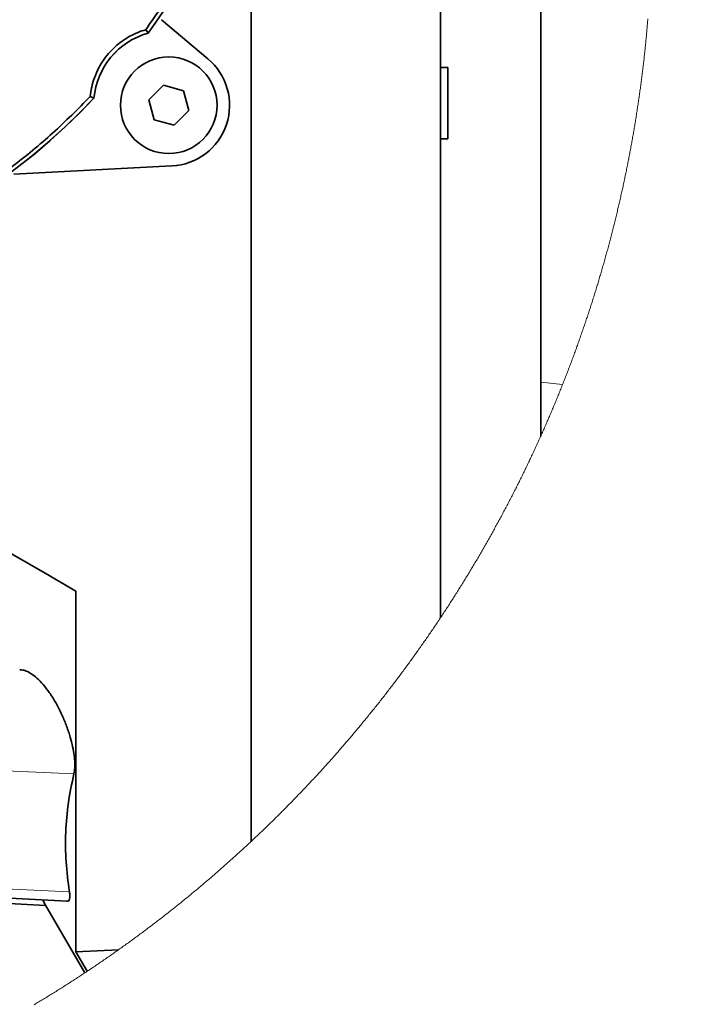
# Model space of a CAD drawing. Header units: millimetres. Extents: x 0 to 12429, y 0 to 8400.
# Tile 130 of 133: x 10400 to 10784, y 6262 to 6812. Entities that reach past the tile are written whole.
import ezdxf

# ---------------------------------------------------------------- set-up
doc = ezdxf.new("R2010")
doc.units = ezdxf.units.MM
doc.header["$LTSCALE"] = 20
doc.styles.add('SLDTEXTSTYLE0', font='TXT', dxfattribs={"width": 0.605})
doc.dimstyles.new('SLDDIMSTYLE9', dxfattribs={"dimtxt": 70, "dimasz": 70, "dimexe": 0, "dimexo": 0.0625, "dimgap": 17.5, "dimtad": 1, "dimdec": 1, "dimlfac": 0.5, "dimrnd": 1e-09, "dimzin": 12, "dimdsep": 46, "dimtxsty": 'SLDTEXTSTYLE0', "dimsah": 1, "dimcen": 0.09, "dimadec": 0, "dimazin": 3, "dimtfac": 1, "dimtofl": 0, "dimtmove": 0, "dimatfit": 3, "dimfxl": 1, "dimfrac": 2, "dimtolj": 1, "dimtzin": 12, "dimarcsym": 0})

# ---------------------------------------------------------------- blocks, each defined once
blk = doc.blocks.new('SW_SYMBOL_HOLE_DEPTH')
at = {"color": 0, "linetype": 'Continuous', "lineweight": 18}
for p, q in [((0, 17500), (16000, 17500)), ((8000, 17500), (8000, 1500)), ((2000, 11100), (8000, 1500)), ((14000, 11100), (8000, 1500))]:
    blk.add_line(p, q, dxfattribs=at)
blk = doc.blocks.new('_D_60')
at = {"color": 7, "linetype": 'Continuous', "lineweight": 0}
for p, q in [((10173.55, 7017.9), (10173.55, 5966.19)), ((10381.55, 6314.9), (10381.55, 5966.19)), ((10173.55, 5996.19), (10381.55, 5996.19)), ((10381.55, 5996.19), (11231.03, 5996.19))]:
    blk.add_line(p, q, dxfattribs=at)
at = {"color": 7, "linetype": 'Continuous', "lineweight": 18}
for points in [[(10173.55, 5996.19), (10243.55, 5986.19), (10243.55, 6006.19)], [(10381.55, 5996.19), (10311.55, 6006.19), (10311.55, 5986.19)]]:
    blk.add_solid(points, dxfattribs=at)
at = {"color": 7, "linetype": 'Continuous', "lineweight": 18, "xscale": 0.004511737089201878, "yscale": 0.004511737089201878, "zscale": 0.004511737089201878}
blk.add_blockref('SW_SYMBOL_HOLE_DEPTH', (11027.4, 6006.31), dxfattribs=at)
at = {"color": 7, "linetype": 'Continuous', "lineweight": 18, "char_height": 70, "attachment_point": 1, "style": 'SLDTEXTSTYLE0'}
for s, insert in [('(2x M12', (10652.8, 6086.62)), ('104', (10466.14, 6086.62)), ('19', (11124.09, 6086.62))]:
    blk.add_mtext(s, dxfattribs=dict(at, insert=insert))

msp = doc.modelspace()

# ---------------------------------------------------------------- linework, layer by layer
at = {"color": 7, "linetype": 'Continuous', "lineweight": 35}
for p, q in [((10635.547697, 6946.896805), (10635.547697, 6775.100841)), ((10691.547692, 6609.742655), (10691.547692, 6938.341512)), ((10529.547691, 6918.2166), (10529.547691, 6352.860583)), ((10505.402475, 6790.542378), (10479.43604, 6812.330736)), ((10470.666438, 6806.729092), (10471.947327, 6804.917587)), ((10471.947327, 6804.917587), (10471.979082, 6804.872169)), ((10639.547706, 6785.672797), (10635.547697, 6785.672797)), ((10639.547706, 6747.894539), (10639.547706, 6785.672797)), ((10480.588555, 6775.658263), (10472.402066, 6767.514838)), ((10491.734177, 6772.640242), (10480.588555, 6775.658263)), ((10494.693324, 6761.478795), (10491.734177, 6772.640242)), ((10635.547697, 6775.100841), (10635.547697, 6478.083982)), ((10441.683352, 6768.469109), (10439.666703, 6769.395365)), ((10441.733792, 6768.446221), (10441.683352, 6768.469109)), ((10472.402066, 6767.514838), (10475.361228, 6756.353392)), ((10486.506849, 6753.335489), (10494.693324, 6761.478795)), ((10475.361228, 6756.353392), (10486.506849, 6753.335489)), ((10635.547697, 6745.672836), (10639.547706, 6745.672836)), ((10639.547706, 6747.894539), (10639.547706, 6745.672836)), ((10485.327124, 6730.543389), (10396.877512, 6725.908055)), ((10691.547692, 6579.558148), (10691.547692, 6609.742178)), ((10431.547701, 6291.296019), (10431.547701, 6492.940439)), ((10381.547704, 6321.896805), (10426.724508, 6319.529189)), ((10381.547704, 6318.896903), (10414.648041, 6317.16217)), ((10414.647072, 6317.239417), (10436.698943, 6279.533757)), ((10455.447823, 6292.383088), (10431.547701, 6291.296019)), ((10431.547701, 6291.296019), (10437.956542, 6280.368103))]:
    msp.add_line(p, q, dxfattribs=at)
at = {"color": 8, "linetype": 'Continuous', "lineweight": 18}
for p, q in [((10703.769654, 6608.456744), (10691.547483, 6609.742178)), ((10381.547704, 6392.858519), (10430.492207, 6390.717758)), ((10381.547704, 6326.858534), (10428.007945, 6324.826373))]:
    msp.add_line(p, q, dxfattribs=at)
at = {"color": 7, "linetype": 'Continuous', "lineweight": 18, "flags": 128}
msp.add_lwpolyline([(10408.299521, 6261.686935), (10408.945665, 6262.072338), (10409.591406, 6262.458457), (10410.236731, 6262.845291), (10410.881638, 6263.232841), (10411.526143, 6263.621105), (10412.170231, 6264.009966), (10412.813902, 6264.399542), (10413.457155, 6264.789833), (10414.100006, 6265.180721), (10414.742425, 6265.572323), (10415.384442, 6265.964641), (10416.026026, 6266.357674), (10416.667208, 6266.751303), (10417.307958, 6267.145647), (10417.948291, 6267.540707), (10418.588206, 6267.936482), (10419.227704, 6268.332853), (10419.86677, 6268.729939), (10420.505419, 6269.12774), (10421.143651, 6269.526138), (10421.78145, 6269.92525), (10422.418833, 6270.325078), (10423.055783, 6270.725502), (10423.692316, 6271.126641), (10424.328402, 6271.528496), (10424.964085, 6271.930947), (10425.599322, 6272.334112), (10426.234141, 6272.737993), (10426.868513, 6273.14259), (10427.502468, 6273.547782), (10428.135991, 6273.953571), (10428.769082, 6274.360193), (10429.40174, 6274.767412), (10430.033967, 6275.175227), (10430.665761, 6275.583877), (10431.297123, 6275.993122), (10431.928038, 6276.402964), (10432.558522, 6276.813521), (10433.188572, 6277.224793), (10433.818176, 6277.63678), (10434.447348, 6278.049363), (10435.076088, 6278.462543), (10435.70438, 6278.876557), (10436.332226, 6279.291047), (10436.698943, 6279.533757), (10437.326088, 6279.949321), (10437.952801, 6280.365719), (10437.956542, 6280.368103), (10438.582808, 6280.785097), (10439.208627, 6281.202807), (10439.833999, 6281.621112), (10440.458938, 6282.040133), (10441.083416, 6282.459749), (10441.707462, 6282.880081), (10442.331046, 6283.301009), (10442.954197, 6283.722653), (10443.576887, 6284.145011), (10444.19913, 6284.567966), (10444.820925, 6284.991516), (10445.442274, 6285.415782), (10446.063161, 6285.840763), (10446.6836, 6286.26634), (10447.303593, 6286.692633), (10447.923124, 6287.119521), (10448.542207, 6287.547125), (10449.160829, 6287.975325), (10449.779004, 6288.40424), (10450.396716, 6288.83387), (10451.013967, 6289.263977), (10451.630771, 6289.694919), (10452.247113, 6290.126456), (10452.862993, 6290.55859), (10453.478411, 6290.991439), (10454.093367, 6291.424884), (10454.707876, 6291.859044), (10455.321908, 6292.293801), (10455.447823, 6292.383088), (10456.061304, 6292.818679), (10456.674307, 6293.254866), (10457.286864, 6293.691768), (10457.898959, 6294.129266), (10458.510578, 6294.567479), (10459.121734, 6295.006289), (10459.732413, 6295.445813), (10460.342631, 6295.885934), (10460.952386, 6296.32677), (10461.56168, 6296.768202), (10462.170482, 6297.21023), (10462.778836, 6297.652973), (10463.386699, 6298.096313), (10463.994101, 6298.540367), (10464.601025, 6298.985018), (10465.207487, 6299.430265), (10465.813458, 6299.876227), (10466.418967, 6300.322904), (10467.023998, 6300.770058), (10467.628553, 6301.217927), (10468.232632, 6301.666512), (10468.836233, 6302.115692), (10469.439357, 6302.565469), (10470.042005, 6303.015961), (10470.644176, 6303.467049), (10471.245855, 6303.918733), (10471.847057, 6304.371132), (10472.447783, 6304.824127), (10473.048031, 6305.277719), (10473.647788, 6305.732025), (10474.247053, 6306.186928), (10474.845856, 6306.642546), (10475.444153, 6307.09876), (10476.041973, 6307.55557), (10476.639315, 6308.012976), (10477.236166, 6308.471097), (10477.832526, 6308.929815), (10478.428393, 6309.389247), (10479.023784, 6309.849276), (10479.618668, 6310.3099), (10480.213076, 6310.771121), (10480.806991, 6311.233057), (10481.400415, 6311.695589), (10481.993347, 6312.158717), (10482.585788, 6312.622561), (10483.177721, 6313.087), (10483.769178, 6313.552036), (10484.360129, 6314.017667), (10484.950587, 6314.484014), (10485.540554, 6314.950957), (10486.130014, 6315.418495), (10486.718982, 6315.88663), (10487.307459, 6316.35548), (10487.895429, 6316.824927), (10488.482907, 6317.294969), (10489.069879, 6317.765726), (10489.656344, 6318.236961), (10490.242317, 6318.70891), (10490.827784, 6319.181456), (10491.412759, 6319.654717), (10491.997212, 6320.128454), (10492.581174, 6320.602907), (10493.164629, 6321.077956), (10493.747577, 6321.553601), (10494.330019, 6322.029843), (10494.911954, 6322.506799), (10495.493367, 6322.984351), (10496.074289, 6323.4625), (10496.654704, 6323.941244), (10497.234598, 6324.420585), (10497.814, 6324.900641), (10498.39288, 6325.381173), (10498.971239, 6325.862421), (10499.549106, 6326.344265), (10500.126451, 6326.826705), (10500.703275, 6327.309741), (10501.279592, 6327.793492), (10501.855388, 6328.277721), (10502.430677, 6328.762664), (10503.00546, 6329.248203), (10503.579706, 6329.73422), (10504.153445, 6330.220951), (10504.726663, 6330.708398), (10505.299359, 6331.196322), (10505.871549, 6331.684841), (10506.443202, 6332.174076), (10507.014349, 6332.663788), (10507.584974, 6333.154215), (10508.155063, 6333.645238), (10508.724645, 6334.136738), (10509.293705, 6334.628953), (10509.862229, 6335.121764), (10510.430232, 6335.615172), (10510.997713, 6336.109175), (10511.564672, 6336.603893), (10512.131095, 6337.099089), (10512.696996, 6337.59488), (10513.262376, 6338.091268), (10513.827219, 6338.58837), (10514.391541, 6339.08595), (10514.955327, 6339.584245), (10515.518576, 6340.083017), (10516.081303, 6340.582384), (10516.643509, 6341.082467), (10517.205164, 6341.583027), (10517.766297, 6342.084302), (10518.326893, 6342.586054), (10518.886953, 6343.088521), (10519.446492, 6343.591465), (10520.005494, 6344.095124), (10520.56393, 6344.599261), (10521.121859, 6345.104112), (10521.679252, 6345.60944), (10522.236109, 6346.115483), (10522.792399, 6346.622004), (10523.348182, 6347.12912), (10523.9034, 6347.636952), (10524.45811, 6348.14526), (10525.012255, 6348.654164), (10525.565863, 6349.163665), (10526.118934, 6349.673762), (10526.671439, 6350.184454), (10527.223438, 6350.695743), (10527.77487, 6351.207627), (10528.325736, 6351.719989), (10528.876096, 6352.233066), (10529.425889, 6352.746739), (10529.547691, 6352.860583), (10530.096829, 6353.374972), (10530.6454, 6353.889836), (10531.193435, 6354.405417), (10531.740934, 6354.921474), (10532.287866, 6355.438127), (10532.834262, 6355.955376), (10533.380121, 6356.473221), (10533.925384, 6356.991543), (10534.470141, 6357.51058), (10535.014331, 6358.030094), (10535.557955, 6358.550324), (10536.101043, 6359.07103), (10536.643565, 6359.592332), (10537.18552, 6360.11423), (10537.726939, 6360.636605), (10538.267821, 6361.159696), (10538.808107, 6361.683263), (10539.347857, 6362.207426), (10539.887041, 6362.732186), (10540.425688, 6363.257541), (10540.963739, 6363.783373), (10541.501254, 6364.309801), (10542.038202, 6364.836945), (10542.574614, 6365.364446), (10543.11043, 6365.892662), (10543.64571, 6366.421475), (10544.180423, 6366.950764), (10544.71454, 6367.480649), (10545.248121, 6368.011131), (10545.781135, 6368.542089), (10546.313584, 6369.073643), (10546.845466, 6369.605793), (10547.376811, 6370.138539), (10547.907561, 6370.671763), (10548.437744, 6371.205701), (10548.967361, 6371.740116), (10549.496382, 6372.275008), (10550.024867, 6372.810616), (10550.552785, 6373.3467), (10551.080108, 6373.88338), (10551.606893, 6374.420537), (10552.133083, 6374.95829), (10552.658707, 6375.496639), (10553.183764, 6376.035585), (10553.708225, 6376.575007), (10554.23215, 6377.115025), (10554.755479, 6377.65552), (10555.278212, 6378.19673), (10555.800408, 6378.738417), (10556.322008, 6379.280581), (10556.843042, 6379.823341), (10557.36348, 6380.366697), (10557.883352, 6380.910649), (10558.402657, 6381.455077), (10558.921367, 6382.000102), (10559.43948, 6382.545604), (10559.957027, 6383.091702), (10560.474008, 6383.638395), (10560.990393, 6384.185566), (10561.506212, 6384.733333), (10562.021434, 6385.281576), (10562.536091, 6385.830416), (10563.050121, 6386.379852), (10563.563615, 6386.929764), (10564.076483, 6387.480272), (10564.588785, 6388.031258), (10565.100521, 6388.582839), (10565.61166, 6389.135017), (10566.122174, 6389.687671), (10566.632151, 6390.240802), (10567.141503, 6390.794529), (10567.650288, 6391.348852), (10568.158477, 6391.903652), (10568.666071, 6392.459048), (10569.173068, 6393.014921), (10569.679499, 6393.57139), (10570.185304, 6394.128336), (10570.690542, 6394.685878), (10571.195185, 6395.243897), (10571.699232, 6395.802511), (10572.202682, 6396.361722), (10572.705537, 6396.921291), (10573.207796, 6397.481574), (10573.709458, 6398.042216), (10574.210524, 6398.603572), (10574.710995, 6399.165286), (10575.210869, 6399.727596), (10575.710148, 6400.290503), (10576.2088, 6400.853886), (10576.706886, 6401.417865), (10577.204376, 6401.982321), (10577.701241, 6402.547254), (10578.197509, 6403.112783), (10578.693181, 6403.678788), (10579.188257, 6404.24539), (10579.682737, 6404.812469), (10580.176592, 6405.380024), (10580.66985, 6405.948176), (10581.162512, 6406.516804), (10581.654549, 6407.086028), (10582.146019, 6407.655729), (10582.636833, 6408.225908), (10583.127081, 6408.796682), (10583.616704, 6409.367932), (10584.10573, 6409.939779), (10584.59413, 6410.512103), (10585.081935, 6411.084904), (10585.569143, 6411.658301), (10586.055726, 6412.232174), (10586.541682, 6412.806524), (10587.027043, 6413.381352), (10587.511808, 6413.956775), (10587.995946, 6414.532794), (10588.479459, 6415.109171), (10588.962376, 6415.686144), (10589.444667, 6416.263594), (10589.926362, 6416.84164), (10590.407431, 6417.420162), (10590.887874, 6417.999162), (10591.367721, 6418.578638), (10591.846943, 6419.158711), (10592.325538, 6419.739141), (10592.803538, 6420.320286), (10593.280882, 6420.901789), (10593.757629, 6421.483888), (10594.233781, 6422.066464), (10594.709277, 6422.649516), (10595.184177, 6423.233046), (10595.658451, 6423.817171), (10596.1321, 6424.401774), (10596.605122, 6424.986853), (10597.077519, 6425.572409), (10597.549289, 6426.158561), (10598.020464, 6426.745071), (10598.490983, 6427.332176), (10598.960906, 6427.919759), (10599.430203, 6428.507938), (10599.898845, 6429.096474), (10600.36689, 6429.685606), (10600.83428, 6430.275215), (10601.301074, 6430.865301), (10601.767212, 6431.455864), (10602.232754, 6432.046904), (10602.697641, 6432.638539), (10603.161901, 6433.230533), (10603.625536, 6433.823122), (10604.088545, 6434.416188), (10604.550898, 6435.009731), (10605.012655, 6435.603751), (10605.473757, 6436.198248), (10605.934232, 6436.793341), (10606.394082, 6437.388791), (10606.853306, 6437.984838), (10607.311875, 6438.581242), (10607.769817, 6439.178242), (10608.227134, 6439.775719), (10608.683795, 6440.373673), (10609.13983, 6440.972103), (10609.595239, 6441.571011), (10610.049993, 6442.170395), (10610.50412, 6442.770256), (10610.957622, 6443.370594), (10611.410469, 6443.971528), (10611.862689, 6444.57282), (10612.314254, 6445.174588), (10612.765163, 6445.776953), (10613.215476, 6446.379675), (10613.665104, 6446.982874), (10614.114135, 6447.586669), (10614.562482, 6448.190822), (10615.010202, 6448.795451), (10615.457296, 6449.400677), (10615.903705, 6450.00626), (10616.349518, 6450.61232), (10616.794646, 6451.218976), (10617.239147, 6451.82599), (10617.683023, 6452.43348), (10618.126213, 6453.041448), (10618.568778, 6453.650011), (10619.010687, 6454.258932), (10619.45197, 6454.86833), (10619.892597, 6455.478205), (10620.332569, 6456.088437), (10620.771885, 6456.699266), (10621.210545, 6457.310571), (10621.64858, 6457.922353), (10622.085929, 6458.534493), (10622.522652, 6459.147228), (10622.95872, 6459.760322), (10623.394132, 6460.373892), (10623.828888, 6460.987939), (10624.263018, 6461.602463), (10624.696463, 6462.217464), (10625.129282, 6462.832941), (10625.561416, 6463.448776), (10625.992894, 6464.065208), (10626.423746, 6464.681997), (10626.853913, 6465.299262), (10627.283454, 6465.917005), (10627.712309, 6466.535224), (10628.140539, 6467.153801), (10628.568083, 6467.772974), (10628.994971, 6468.392505), (10629.421204, 6469.012512), (10629.846781, 6469.632997), (10630.271703, 6470.253839), (10630.695939, 6470.875277), (10631.119549, 6471.497072), (10631.542474, 6472.119345), (10631.964743, 6472.741975), (10632.386356, 6473.365201), (10632.807284, 6473.988785), (10633.227557, 6474.612846), (10633.647174, 6475.237383), (10634.066135, 6475.862278), (10634.48444, 6476.48765), (10634.90206, 6477.113499), (10635.318994, 6477.739824), (10635.547697, 6478.083982), (10635.963619, 6478.710903), (10636.378884, 6479.338302), (10636.793464, 6479.966177), (10637.207389, 6480.594529), (10637.620658, 6481.223239), (10638.033241, 6481.852426), (10638.445139, 6482.48197), (10638.856411, 6483.111991), (10639.266968, 6483.742489), (10639.676869, 6484.373464), (10640.086114, 6485.004796), (10640.494674, 6485.636605), (10640.902579, 6486.268772), (10641.309798, 6486.901535), (10641.716331, 6487.534537), (10642.122209, 6488.168134), (10642.527401, 6488.802089), (10642.931938, 6489.436402), (10643.335789, 6490.07131), (10643.738955, 6490.706457), (10644.141465, 6491.3422), (10644.54329, 6491.978301), (10644.944429, 6492.61476), (10645.344883, 6493.251695), (10645.744681, 6493.889107), (10646.143794, 6494.526877), (10646.542221, 6495.165123), (10646.939993, 6495.803847), (10647.337079, 6496.442928), (10647.73348, 6497.082366), (10648.129195, 6497.722282), (10648.524225, 6498.362674), (10648.918569, 6499.003424), (10649.312258, 6499.644531), (10649.705231, 6500.286116), (10650.097549, 6500.928177), (10650.489181, 6501.570596), (10650.880128, 6502.213492), (10651.270389, 6502.856745), (10651.659965, 6503.500356), (10652.048856, 6504.144444), (10652.437061, 6504.789008), (10652.824581, 6505.433931), (10653.211415, 6506.07921), (10653.597563, 6506.724967), (10653.983027, 6507.371082), (10654.367804, 6508.017673), (10654.751867, 6508.664622), (10655.135274, 6509.311928), (10655.517995, 6509.959711), (10655.900001, 6510.607971), (10656.281352, 6511.25647), (10656.661987, 6511.905564), (10657.041937, 6512.554897), (10657.421201, 6513.204707), (10657.79975, 6513.854994), (10658.177644, 6514.505519), (10658.554822, 6515.156521), (10658.931315, 6515.808), (10659.307122, 6516.459836), (10659.682214, 6517.11203), (10660.056651, 6517.764582), (10660.430372, 6518.41761), (10660.803378, 6519.070996), (10661.175728, 6519.724859), (10661.547363, 6520.378961), (10661.918282, 6521.033658), (10662.288517, 6521.688594), (10662.658065, 6522.344007), (10663.026929, 6522.999777), (10663.395077, 6523.655905), (10663.76254, 6524.31251), (10664.129287, 6524.969353), (10664.495349, 6525.626792), (10664.860695, 6526.28447), (10665.225357, 6526.942624), (10665.589303, 6527.601017), (10665.952563, 6528.260006), (10666.315138, 6528.919233), (10666.676968, 6529.578938), (10667.038143, 6530.23888), (10667.398572, 6530.8993), (10667.758345, 6531.560196), (10668.117374, 6532.221331), (10668.475717, 6532.882942), (10668.833375, 6533.544912), (10669.190287, 6534.207238), (10669.546544, 6534.869923), (10669.902056, 6535.532965), (10670.256883, 6536.196484), (10670.610994, 6536.860241), (10670.96439, 6537.524475), (10671.3171, 6538.189067), (10671.669096, 6538.854136), (10672.020376, 6539.519443), (10672.37097, 6540.185107), (10672.720849, 6540.851249), (10673.070013, 6541.517629), (10673.418462, 6542.184486), (10673.766225, 6542.8517), (10674.113244, 6543.519272), (10674.459576, 6544.187202), (10674.805194, 6544.855489), (10675.150096, 6545.524253), (10675.494283, 6546.193256), (10675.837785, 6546.862616), (10676.180541, 6547.532453), (10676.522612, 6548.202528), (10676.863938, 6548.87308), (10677.204579, 6549.543871), (10677.544504, 6550.215139), (10677.883714, 6550.886764), (10678.222209, 6551.558627), (10678.559989, 6552.230968), (10678.897023, 6552.903666), (10679.233372, 6553.576602), (10679.569006, 6554.250015), (10679.903924, 6554.923786), (10680.238128, 6555.597915), (10680.571616, 6556.272282), (10680.904359, 6556.947126), (10681.236416, 6557.622208), (10681.567728, 6558.297767), (10681.898355, 6558.973564), (10682.228237, 6559.649839), (10682.557404, 6560.326351), (10682.885855, 6561.003341), (10683.213591, 6561.680569), (10683.540612, 6562.358154), (10683.866888, 6563.036098), (10684.192449, 6563.714399), (10684.517324, 6564.393057), (10684.841424, 6565.072073), (10685.164839, 6565.751328), (10685.487509, 6566.431059), (10685.809493, 6567.111029), (10686.130702, 6567.791475), (10686.451226, 6568.472161), (10686.771005, 6569.153203), (10687.090069, 6569.834603), (10687.408417, 6570.516242), (10687.726021, 6571.198358), (10688.042909, 6571.880712), (10688.359082, 6572.563423), (10688.674509, 6573.246493), (10688.989222, 6573.929919), (10689.303219, 6574.613704), (10689.616471, 6575.297727), (10689.929008, 6575.982227), (10690.2408, 6576.666965), (10690.551877, 6577.351941), (10690.862208, 6578.037395), (10691.171825, 6578.723087), (10691.480726, 6579.409136), (10691.547692, 6579.558148), (10691.855699, 6580.244674), (10692.162961, 6580.931439), (10692.469507, 6581.618561), (10692.775309, 6582.305922), (10693.080366, 6582.993759), (10693.384707, 6583.681835), (10693.688333, 6584.370269), (10693.991214, 6585.058941), (10694.29335, 6585.747971), (10694.594771, 6586.437358), (10694.895446, 6587.127103), (10695.195407, 6587.817086), (10695.494622, 6588.507427), (10695.793092, 6589.198007), (10696.090847, 6589.889063), (10696.387857, 6590.580358), (10696.684122, 6591.271891), (10696.979672, 6591.963782), (10697.274476, 6592.65603), (10697.568536, 6593.348517), (10697.86188, 6594.04148), (10698.154449, 6594.734563), (10698.446303, 6595.428003), (10698.737442, 6596.121802), (10699.027806, 6596.815957), (10699.317455, 6597.510351), (10699.606359, 6598.204984), (10699.894518, 6598.900093), (10700.181961, 6599.595322), (10700.468659, 6600.291027), (10700.754583, 6600.986971), (10701.039791, 6601.683153), (10701.324254, 6602.379693), (10701.608002, 6603.076591), (10701.890975, 6603.773727), (10702.173233, 6604.471101), (10702.454716, 6605.168833), (10702.735484, 6605.866923), (10703.015506, 6606.565251), (10703.294784, 6607.263817), (10703.573316, 6607.96286), (10703.769654, 6608.456744), (10704.046905, 6609.156264), (10704.323411, 6609.855904), (10704.599202, 6610.555901), (10704.874217, 6611.256255), (10705.148518, 6611.956848), (10705.422044, 6612.657799), (10705.694854, 6613.358988), (10705.96689, 6614.060415), (10706.23821, 6614.762201), (10706.508756, 6615.464224), (10706.778556, 6616.166605), (10707.047641, 6616.869225), (10707.315951, 6617.572202), (10707.583517, 6618.275418), (10707.850337, 6618.978872), (10708.116412, 6619.682683), (10708.381742, 6620.386733), (10708.646327, 6621.091022), (10708.910137, 6621.795668), (10709.173232, 6622.500552), (10709.435552, 6623.205675), (10709.697127, 6623.911156), (10709.957957, 6624.616875), (10710.218012, 6625.322832), (10710.477352, 6626.029147), (10710.735917, 6626.735701), (10710.993737, 6627.442493), (10711.250812, 6628.149642), (10711.507141, 6628.85703), (10711.762696, 6629.564656), (10712.017536, 6630.27264), (10712.271601, 6630.980863), (10712.524891, 6631.689324), (10712.777465, 6632.398023), (10713.029265, 6633.10696), (10713.28029, 6633.816256), (10713.5306, 6634.525789), (10713.780135, 6635.235562), (10714.028925, 6635.945691), (10714.27694, 6636.65594), (10714.524209, 6637.366547), (10714.770734, 6638.077392), (10715.016514, 6638.788594), (10715.261519, 6639.499916), (10715.505749, 6640.211596), (10715.749234, 6640.923514), (10715.991974, 6641.63567), (10716.233969, 6642.348065), (10716.475189, 6643.060698), (10716.715634, 6643.773569), (10716.955334, 6644.486798), (10717.194289, 6645.200266), (10717.432469, 6645.913972), (10717.669904, 6646.627917), (10717.906564, 6647.342099), (10718.14248, 6648.056521), (10718.37762, 6648.77118), (10718.612015, 6649.486198), (10718.845636, 6650.201334), (10719.078511, 6650.916828), (10719.310611, 6651.632442), (10719.541967, 6652.348413), (10719.772547, 6653.064622), (10720.002383, 6653.78107), (10720.231444, 6654.497637), (10720.459729, 6655.214562), (10720.68727, 6655.931725), (10720.914066, 6656.649126), (10721.140057, 6657.366766), (10721.365303, 6658.084644), (10721.589804, 6658.802761), (10721.81353, 6659.521116), (10722.036481, 6660.23971), (10722.258657, 6660.958542), (10722.480088, 6661.677612), (10722.700745, 6662.396921), (10722.920656, 6663.116469), (10723.139793, 6663.836254), (10723.358154, 6664.556278), (10723.575771, 6665.276422), (10723.792612, 6665.996923), (10724.008679, 6666.717662), (10724.223971, 6667.438521), (10724.438518, 6668.159737), (10724.65229, 6668.881072), (10724.865287, 6669.602646), (10725.07751, 6670.324458), (10725.288987, 6671.046628), (10725.499689, 6671.768798), (10725.709617, 6672.491326), (10725.91877, 6673.214091), (10726.127177, 6673.936977), (10726.33481, 6674.660219), (10726.541668, 6675.383581), (10726.747751, 6676.107182), (10726.953059, 6676.831021), (10727.157622, 6677.555098), (10727.361411, 6678.279294), (10727.564394, 6679.003848), (10727.766633, 6679.728522), (10727.968097, 6680.453433), (10728.168815, 6681.178583), (10728.368729, 6681.903853), (10728.567898, 6682.62948), (10728.766262, 6683.355226), (10728.963882, 6684.08121), (10729.160726, 6684.807314), (10729.356795, 6685.533776), (10729.55209, 6686.260356), (10729.74661, 6686.987175), (10729.940355, 6687.714113), (10730.133325, 6688.441409), (10730.32552, 6689.168824), (10730.51694, 6689.896478), (10730.707616, 6690.624251), (10730.897486, 6691.352262), (10731.086582, 6692.080511), (10731.274933, 6692.808999), (10731.462479, 6693.537606), (10731.649279, 6694.266452), (10731.835276, 6694.995417), (10732.020497, 6695.724739), (10732.204974, 6696.454062), (10732.388645, 6697.183742), (10732.571542, 6697.913541), (10732.753664, 6698.643579), (10732.935041, 6699.373736), (10733.115613, 6700.104131), (10733.295411, 6700.834765), (10733.474433, 6701.565518), (10733.652681, 6702.296509), (10733.830154, 6703.02762), (10734.006822, 6703.758969), (10734.182745, 6704.490556), (10734.357893, 6705.222263), (10734.532237, 6705.954208), (10734.705806, 6706.686272), (10734.878629, 6707.418455), (10735.050648, 6708.150996), (10735.221892, 6708.883657), (10735.392332, 6709.616436), (10735.562026, 6710.349454), (10735.730916, 6711.082591), (10735.899061, 6711.815967), (10736.066401, 6712.549462), (10736.232966, 6713.283195), (10736.398756, 6714.017166), (10736.563742, 6714.751257), (10736.727983, 6715.485467), (10736.891419, 6716.219916), (10737.05408, 6716.954483), (10737.215966, 6717.68917), (10737.377047, 6718.424215), (10737.537384, 6719.159259), (10737.696916, 6719.894542), (10737.855673, 6720.629944), (10738.013655, 6721.365585), (10738.170832, 6722.101344), (10738.327235, 6722.837342), (10738.482863, 6723.57346), (10738.637715, 6724.309696), (10738.791764, 6725.046171), (10738.945037, 6725.782766), (10739.097536, 6726.519598), (10739.249229, 6727.256431), (10739.400178, 6727.993621), (10739.550292, 6728.730811), (10739.699662, 6729.46824), (10739.848226, 6730.205788), (10739.996016, 6730.943574), (10740.143031, 6731.68148), (10740.289241, 6732.419504), (10740.434676, 6733.157648), (10740.579337, 6733.896031), (10740.723193, 6734.634532), (10740.866274, 6735.373153), (10741.00858, 6736.112012), (10741.150081, 6736.85099), (10741.290808, 6737.590088), (10741.43073, 6738.329305), (10741.569906, 6739.06876), (10741.708249, 6739.808335), (10741.845846, 6740.548028), (10741.982639, 6741.287841), (10742.118627, 6742.027773), (10742.25384, 6742.767944), (10742.388278, 6743.508233), (10742.521912, 6744.248642), (10742.654771, 6744.98917), (10742.786854, 6745.729937), (10742.918134, 6746.470823), (10743.048608, 6747.211708), (10743.178338, 6747.952832), (10743.307233, 6748.694076), (10743.435383, 6749.435558), (10743.562698, 6750.177039), (10743.689269, 6750.91876), (10743.815035, 6751.66048), (10743.939996, 6752.402438), (10744.064182, 6753.144516), (10744.187593, 6753.886713), (10744.3102, 6754.629029), (10744.432002, 6755.371465), (10744.553029, 6756.114139), (10744.673282, 6756.856813), (10744.79273, 6757.599606), (10744.911373, 6758.342637), (10745.029241, 6759.085788), (10745.146334, 6759.828939), (10745.262623, 6760.572328), (10745.378107, 6761.315717), (10745.492816, 6762.059344), (10745.60675, 6762.803091), (10745.71985, 6763.546957), (10745.832205, 6764.290823), (10745.943755, 6765.034928), (10746.0545, 6765.779151), (10746.164441, 6766.523375), (10746.273637, 6767.267837), (10746.381998, 6768.012418), (10746.489584, 6768.756999), (10746.596396, 6769.501819), (10746.702373, 6770.246638), (10746.807605, 6770.991697), (10746.912002, 6771.736755), (10747.015625, 6772.482051), (10747.118473, 6773.227348), (10747.220516, 6773.972763), (10747.321755, 6774.718298), (10747.422218, 6775.463952), (10747.521877, 6776.209726), (10747.620761, 6776.955618), (10747.718811, 6777.701511), (10747.816116, 6778.447642), (10747.912586, 6779.193772), (10748.008281, 6779.940023), (10748.103201, 6780.686392), (10748.197317, 6781.432881), (10748.290628, 6782.179488), (10748.383134, 6782.926215), (10748.474866, 6783.672942), (10748.565793, 6784.419789), (10748.655945, 6785.166754), (10748.745292, 6785.913839), (10748.833835, 6786.661042), (10748.921603, 6787.408246), (10749.008566, 6788.155569), (10749.094725, 6788.903011), (10749.180108, 6789.650573), (10749.264657, 6790.398134), (10749.348462, 6791.145934), (10749.431431, 6791.893734), (10749.513626, 6792.641534), (10749.595016, 6793.389572), (10749.675631, 6794.137611), (10749.755442, 6794.885768), (10749.834448, 6795.633926), (10749.912649, 6796.382322), (10749.990076, 6797.130598), (10750.066697, 6797.879113), (10750.142544, 6798.627629), (10750.217557, 6799.376382), (10750.291794, 6800.125016), (10750.365227, 6800.873889), (10750.437885, 6801.622762), (10750.509739, 6802.371635), (10750.580788, 6803.120627), (10750.651032, 6803.869738), (10750.720501, 6804.618968), (10750.789136, 6805.368199), (10750.857025, 6806.117548), (10750.924081, 6806.866898), (10750.990361, 6807.616367), (10751.055837, 6808.365955), (10751.120508, 6809.115543), (10751.184374, 6809.865131), (10751.247466, 6810.614957), (10751.309752, 6811.364664), (10751.371235, 6812.11461), (10751.431912, 6812.864556)], dxfattribs=at)
at = {"color": 7, "linetype": 'Continuous', "lineweight": 35, "flags": 128}
msp.add_lwpolyline([(10173.5477, 6641.896857), (10192.733489, 6630.81993), (10211.87941, 6619.76601), (10230.966039, 6608.746304), (10249.974003, 6597.772135), (10268.884012, 6586.854352), (10287.676876, 6576.00428), (10306.333523, 6565.232886), (10324.835017, 6554.551019), (10343.162581, 6543.969645), (10361.297615, 6533.499374), (10379.221722, 6523.150934), (10396.916702, 6512.934698), (10414.364591, 6502.861156), (10431.547701, 6492.940439)], dxfattribs=at)
at = {"color": 7, "linetype": 'Continuous', "lineweight": 35}
msp.add_circle((10483.547713, 6764.496794), 26.999996, dxfattribs=at)
for centre, radius, start, end in [((10173.547702, 7021.89681), 368.999978, 323.97468124, 106.51573675), ((10483.547721, 6764.496817), 42.000029, 105.98845213, 174.60431439), ((10483.547635, 6764.496845), 34.000056, 273.00010882, 49.99994259), ((10173.547781, 7021.896705), 368.999843, 260.90631758, 316.61809809)]:
    msp.add_arc(centre, radius, start, end, dxfattribs=at)
at = {"color": 8, "linetype": 'Continuous', "lineweight": 18}
for centre, radius, start, end in [((10483.547931, 6764.496688), 42.052624, 106.01322507, 174.57958159), ((10173.547735, 7021.896885), 368.94762, 260.90632736, 316.61528574)]:
    msp.add_arc(centre, radius, start, end, dxfattribs=at)
at = {"color": 7, "linetype": 'Continuous', "lineweight": 35}
for points, knots in [([(10069.264382, 7373.596801), (10077.489552, 7375.856072), (10093.9399, 7380.374615), (10119.306428, 7384.987062), (10145.077514, 7387.941618), (10172.636567, 7389.098194), (10201.675465, 7388.075824), (10232.279587, 7384.447325), (10262.758544, 7378.181213), (10292.59435, 7369.346863), (10321.29713, 7358.126249), (10348.97491, 7344.573422), (10375.6609, 7328.571846), (10400.890479, 7310.359968), (10424.261612, 7290.271199), (10445.893295, 7268.3201), (10465.779026, 7244.386935), (10483.558362, 7218.850106), (10498.962604, 7192.157593), (10512.109017, 7164.28381), (10522.951686, 7135.117563), (10531.27606, 7105.135343), (10536.976421, 7074.848723), (10540.1555, 7044.194818), (10540.732694, 7013.083911), (10538.663646, 6982.036322), (10534.01777, 6951.569853), (10526.870568, 6921.590976), (10517.118199, 6892.042441), (10506.729887, 6867.743697), (10497.04596, 6848.642173), (10488.934819, 6834.300899), (10480.2057, 6820.269942), (10473.846192, 6811.242708), (10470.666438, 6806.729092)], [0, 0, 0, 0, 0.0280577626, 0.0561155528, 0.0847384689, 0.1133613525, 0.1468035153, 0.1802456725, 0.2146594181, 0.2490731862, 0.2825147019, 0.3159561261, 0.350369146, 0.3847822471, 0.4182243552, 0.4516666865, 0.4860804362, 0.5204943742, 0.5539364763, 0.5873786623, 0.6217923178, 0.6562062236, 0.6896481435, 0.7230901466, 0.7575037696, 0.791917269, 0.8253598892, 0.85880256, 0.893216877, 0.9276311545, 0.945650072, 0.9636689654, 0.9818344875, 1, 1, 1, 1]), ([(9965.3624, 6752.413286), (9940.114684, 6756.453973), (9883.774613, 6765.470733), (9796.34409, 6779.474421), (9718.608048, 6791.88537), (9668.030001, 6800.033102), (9644.559537, 6803.737127), (9632.788728, 6806.092473), (9621.300512, 6809.487344), (9610.07052, 6814.79787), (9599.524399, 6822.407701), (9590.00747, 6831.946923), (9582.165206, 6843.071385), (9576.376017, 6855.237727), (9572.585634, 6868.32437), (9571.025414, 6886.137836), (9571.490702, 6908.355163), (9571.577695, 6943.671393), (9571.564693, 6981.519586), (9571.483196, 7028.772778), (9571.859245, 7065.117091), (9571.234586, 7093.521573), (9572.140076, 7107.105825), (9574.513995, 7118.153192), (9578.847386, 7129.830382), (9585.59647, 7141.494332), (9594.289431, 7151.958), (9604.524275, 7160.707114), (9616.159643, 7167.810957), (9658.243238, 7182.666819), (9765.579662, 7211.253728), (9893.842449, 7251.120614), (10001.894335, 7282.748431), (10054.917046, 7298.774408), (10089.347976, 7309.252597), (10118.97741, 7316.261393), (10143.862474, 7319.767805), (10169.185812, 7321.229687), (10194.544989, 7320.51442), (10219.510658, 7317.688985), (10244.157195, 7312.805868), (10268.535649, 7305.788598), (10292.225367, 7296.725684), (10314.837809, 7285.793443), (10336.468354, 7273.03759), (10357.137624, 7258.353379), (10376.487813, 7241.96238), (10394.215358, 7224.162208), (10410.412595, 7204.951588), (10425.066183, 7184.240863), (10437.904037, 7162.364135), (10448.731861, 7139.701337), (10457.653591, 7116.229095), (10464.620456, 7091.851755), (10469.491117, 7066.965035), (10472.214649, 7041.990828), (10472.861523, 7016.870583), (10471.366282, 6991.543129), (10467.724061, 6966.440276), (10462.022154, 6941.979725), (10454.326238, 6918.078529), (10444.538244, 6894.691763), (10432.795308, 6872.21636), (10419.32106, 6851.013047), (10404.13243, 6830.995007), (10387.147661, 6812.143469), (10368.596743, 6794.838045), (10348.864174, 6779.147226), (10334.813367, 6770.216134), (10327.763509, 6765.735044)], [0, 0, 0, 0, 0.0365180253, 0.0814896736, 0.1264613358, 0.1489471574, 0.1546583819, 0.1603958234, 0.1660825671, 0.1717242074, 0.1780497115, 0.1845586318, 0.190884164, 0.1973930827, 0.2037192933, 0.2102289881, 0.2228384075, 0.2354493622, 0.2606695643, 0.2768931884, 0.3029369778, 0.3125779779, 0.3174592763, 0.322340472, 0.3286633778, 0.3351695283, 0.3414924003, 0.3479982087, 0.3543235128, 0.3608322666, 0.4115638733, 0.5130271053, 0.5525840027, 0.5723638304, 0.5921414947, 0.603974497, 0.6158074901, 0.6279843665, 0.6401613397, 0.6519944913, 0.663827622, 0.6760047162, 0.6881817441, 0.700008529, 0.7118353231, 0.7240054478, 0.7361756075, 0.7480097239, 0.7598437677, 0.7720220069, 0.7842000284, 0.7960264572, 0.8078528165, 0.8200223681, 0.8321920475, 0.8440265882, 0.8558611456, 0.8680397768, 0.880218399, 0.892044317, 0.9038702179, 0.9160393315, 0.9282085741, 0.9400432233, 0.9518779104, 0.9640567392, 0.9762354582, 0.9880763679, 1, 1, 1, 1]), ([(10439.666703, 6769.395365), (10439.893242, 6771.127154), (10440.35786, 6774.678963), (10441.920959, 6780.001241), (10444.245765, 6785.321314), (10447.227763, 6790.21158), (10450.704292, 6794.484783), (10454.324893, 6797.998572), (10458.133511, 6800.912958), (10462.097192, 6803.326724), (10466.262968, 6805.31753), (10469.219609, 6806.265301), (10470.666438, 6806.729092)], [0, 0, 0, 0, 0.1015866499, 0.2083488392, 0.3216922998, 0.4388739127, 0.5406831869, 0.6417213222, 0.7319691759, 0.8193599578, 0.9116039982, 1, 1, 1, 1]), ([(10439.666703, 6769.395365), (10432.760136, 6762.447297), (10418.946998, 6748.551158), (10395.998738, 6729.719769), (10371.491638, 6712.542735), (10345.309904, 6697.27402), (10317.861294, 6684.175242), (10289.045035, 6673.248483), (10259.120968, 6664.718164), (10229.417589, 6658.928696), (10200.490576, 6655.686332), (10172.330377, 6654.718172), (10143.925251, 6655.78428), (10125.021459, 6658.375485), (10115.569606, 6659.671082)], [0, 0, 0, 0, 0.0825425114, 0.1650850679, 0.2498455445, 0.3346060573, 0.4202758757, 0.5059456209, 0.5941041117, 0.682262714, 0.7607475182, 0.8392323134, 0.9196165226, 1, 1, 1, 1]), ([(10400.199488, 6448.773874), (10400.555808, 6448.810249), (10401.758054, 6448.932978), (10404.029296, 6448.177801), (10406.91124, 6446.649671), (10410.128835, 6444.082384), (10413.485691, 6440.587167), (10416.937782, 6436.106809), (10420.26725, 6430.826157), (10423.309499, 6425.014024), (10425.938194, 6418.903171), (10428.014058, 6412.984255), (10429.5415, 6407.337621), (10430.518338, 6402.371563), (10430.977802, 6397.971766), (10431.076175, 6394.173351), (10430.680278, 6391.830657), (10430.492207, 6390.717758)], [0, 0, 0, 0, 0.015258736, 0.0514839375, 0.0994896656, 0.1553193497, 0.2266771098, 0.3067832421, 0.3971695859, 0.4938011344, 0.5875276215, 0.6819331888, 0.7622551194, 0.8379751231, 0.8984255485, 0.9517469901, 1, 1, 1, 1]), ([(10430.492207, 6390.717758), (10429.359189, 6385.338205), (10427.095772, 6374.591539), (10425.70285, 6358.103663), (10425.786203, 6341.442445), (10427.264457, 6330.38681), (10428.007945, 6324.826373)], [0, 0, 0, 0, 0.2483578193, 0.4961413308, 0.746584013, 1, 1, 1, 1]), ([(10428.007945, 6324.826373), (10428.113058, 6324.054486), (10428.29423, 6322.724055), (10428.222369, 6320.989215), (10427.768753, 6319.811298), (10427.014463, 6319.429171), (10426.726067, 6319.529982), (10426.724583, 6319.530501)], [0, 0, 0, 0, 0.3856755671, 0.6647528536, 0.8487851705, 0.999221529, 1, 1, 1, 1]), ([(10413.124427, 6320.241942), (10413.490567, 6319.524891), (10414.000834, 6318.52558), (10414.508448, 6317.52492), (10414.651826, 6317.242278)], [0, 0, 0, 0, 0.7175452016, 1, 1, 1, 1])]:
    msp.add_open_spline(points, degree=3, knots=knots, dxfattribs=at)

# ---------------------------------------------------------------- dimensions: what is measured, and where the dimension line sits
at = {"color": 7, "linetype": 'Continuous', "lineweight": 18}
dim = msp.add_linear_dim(base=(10381.547701, 5996.193674), p1=(10173.547701, 7021.896847), p2=(10381.547701, 6318.896847), text='<> (2x M12 {\\fGDT;x}19', dimstyle='SLDDIMSTYLE9', dxfattribs=at)
dim.commit()
dim.dimension.update_dxf_attribs({"geometry": '_D_60', "text_midpoint": (10848.584241, 5996.193674), "dimtype": 160})

doc.saveas('drawing.dxf')
